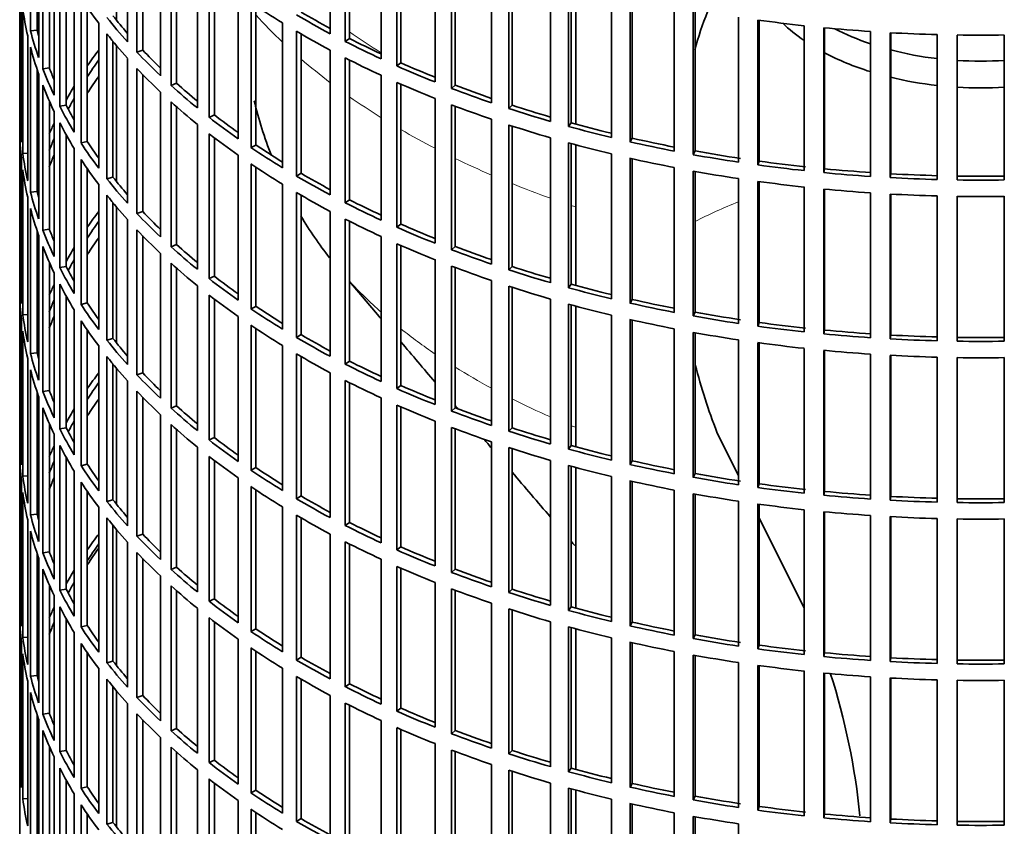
# Model space of a CAD drawing. Header units: millimetres. Extents: x 415 to 1307, y -1661 to 1549.
# Tile 3 of 19: x 1014 to 1161, y -1505 to -1384. Entities that reach past the tile are written whole.
import ezdxf

# ---------------------------------------------------------------- set-up
doc = ezdxf.new("R2010")
doc.units = ezdxf.units.MM
for name, color, linetype in [('VSI184-254_GIUNT', 7, 'Continuous'), ('VSI344-454_FILTR', 7, 'Continuous'), ('VSI344-454_SUPPO', 7, 'Continuous')]:
    doc.layers.add(name, color=color, linetype=linetype)

# ---------------------------------------------------------------- blocks, each defined once
blk = doc.blocks.new('SE4')
at = {"layer": 'VSI184-254_GIUNT', "color": 7, "linetype": 'Continuous', "lineweight": 35}
for centre, major_axis, start_param, end_param in [((1157.48, -1374.47), (34.5, 0), 3.683371, 3.841652), ((1157.48, -1371.64), (-32.5, 0), 0.835386, 1.038932), ((1157.48, -1374.47), (34.5, 0), 3.970564, 4.214307), ((1157.48, -1371.64), (-32.5, 0), 1.14425, 1.369498), ((1157.48, -1371.64), (-32.5, 0), 1.462353, 1.67924), ((1157.48, -1374.47), (34.5, 0), 4.312034, 4.522906), ((1157.48, -1374.47), (34.5, 0), 4.610255, 4.814523)]:
    blk.add_ellipse(centre, major_axis=major_axis, ratio=0.57735, start_param=start_param, end_param=end_param, dxfattribs=at)
at = {"layer": 'VSI344-454_FILTR', "color": 7, "linetype": 'Continuous', "lineweight": 35}
for p, q in [((1013.98, -1266.72), (1013.98, -1506.77)), ((1015.59, -1385.86), (1015.59, -1364.23)), ((1060.36, -1386.3), (1060.36, -1364.66)), ((1030.09, -1387.53), (1030.09, -1365.89)), ((1062.58, -1387.45), (1062.58, -1365.81)), ((1063.22, -1387.01), (1063.22, -1366.14)), ((1016.58, -1385.76), (1016.58, -1367.53)), ((1016.82, -1389.86), (1016.82, -1368.23)), ((1031.49, -1389.05), (1031.49, -1367.41)), ((1032.35, -1388.76), (1032.35, -1368.31)), ((1067.96, -1390.06), (1067.96, -1368.42)), ((1017.44, -1391.55), (1017.44, -1369.91)), ((1070.31, -1391.12), (1070.31, -1369.48)), ((1070.9, -1390.65), (1070.9, -1369.74)), ((1035, -1392.57), (1035, -1370.93)), ((1018.41, -1391.41), (1018.41, -1372.26)), ((1036.58, -1394.03), (1036.58, -1372.39)), ((1037.41, -1393.7), (1037.41, -1373.13)), ((1076.01, -1393.51), (1076.01, -1371.87)), ((1078.48, -1394.47), (1078.48, -1372.83)), ((1079.01, -1393.98), (1079.01, -1373.03)), ((1019.14, -1395.49), (1019.14, -1373.85)), ((1019.96, -1397.14), (1019.96, -1375.51)), ((1040.52, -1397.39), (1040.52, -1375.76)), ((1084.44, -1396.62), (1084.44, -1374.99)), ((1087.03, -1397.48), (1087.03, -1375.85)), ((1087.5, -1396.97), (1087.5, -1376)), ((1013.99, -1398.43), (1013.99, -1376.79)), ((1020.91, -1396.97), (1020.91, -1377.28)), ((1042.27, -1398.79), (1042.27, -1377.15)), ((1043.06, -1398.43), (1043.06, -1377.76)), ((1093.24, -1399.39), (1093.24, -1377.75)), ((1095.92, -1400.15), (1095.92, -1378.51)), ((1096.33, -1399.62), (1096.33, -1378.62)), ((1022.13, -1401.01), (1022.13, -1379.37)), ((1046.6, -1401.99), (1046.6, -1380.35)), ((1102.35, -1401.8), (1102.35, -1380.16)), ((1014.24, -1402.49), (1014.24, -1380.85)), ((1023.15, -1402.62), (1023.15, -1380.99)), ((1048.52, -1403.31), (1048.52, -1381.67)), ((1105.11, -1402.44), (1105.11, -1380.81)), ((1105.45, -1401.9), (1105.45, -1380.88)), ((1014.44, -1404.21), (1014.44, -1382.57)), ((1024.08, -1402.41), (1024.08, -1382.37)), ((1049.26, -1402.92), (1049.26, -1382.17)), ((1111.72, -1403.83), (1111.72, -1382.19)), ((1114.56, -1404.36), (1114.56, -1382.73)), ((1114.83, -1403.81), (1114.83, -1382.78)), ((1025.79, -1406.39), (1025.79, -1384.75)), ((1053.23, -1406.32), (1053.23, -1384.69)), ((1121.32, -1405.48), (1121.32, -1383.85)), ((1124.21, -1405.9), (1124.21, -1384.26)), ((1124.42, -1405.34), (1124.42, -1384.29)), ((1016.58, -1385.76), (1015.59, -1385.86)), ((1027, -1407.96), (1027, -1386.33)), ((1055.3, -1407.56), (1055.3, -1385.93)), ((1055.99, -1407.15), (1055.99, -1386.33)), ((1131.1, -1406.74), (1131.1, -1385.11)), ((1134.03, -1407.04), (1134.03, -1385.41)), ((1134.17, -1406.47), (1134.17, -1385.42)), ((1141, -1407.61), (1141, -1385.97)), ((1143.97, -1407.79), (1143.97, -1386.15)), ((1144.04, -1407.21), (1144.04, -1386.16)), ((1015.18, -1408.24), (1015.18, -1386.61)), ((1027.9, -1407.71), (1027.9, -1387.44)), ((1063.22, -1387.01), (1062.58, -1387.45)), ((1150.98, -1408.07), (1150.98, -1386.44)), ((1153.96, -1408.13), (1153.96, -1386.5)), ((1161, -1408.13), (1161, -1386.5)), ((1015.59, -1409.95), (1015.59, -1388.31)), ((1032.35, -1388.76), (1031.49, -1389.05)), ((1060.36, -1410.38), (1060.36, -1388.75)), ((1030.09, -1411.61), (1030.09, -1389.98)), ((1062.58, -1411.54), (1062.58, -1389.9)), ((1063.22, -1411.09), (1063.22, -1390.22)), ((1070.9, -1390.65), (1070.31, -1391.12)), ((1016.58, -1409.85), (1016.58, -1391.62)), ((1018.41, -1391.41), (1017.44, -1391.55)), ((1031.49, -1413.13), (1031.49, -1391.5)), ((1016.82, -1413.95), (1016.82, -1392.31)), ((1032.35, -1412.85), (1032.35, -1392.4)), ((1037.41, -1393.7), (1036.58, -1394.03)), ((1067.96, -1414.15), (1067.96, -1392.51)), ((1070.31, -1415.21), (1070.31, -1393.57)), ((1017.44, -1415.63), (1017.44, -1394)), ((1035, -1416.65), (1035, -1395.01)), ((1070.9, -1414.74), (1070.9, -1393.83)), ((1079.01, -1393.98), (1078.48, -1394.47)), ((1018.41, -1415.49), (1018.41, -1396.34)), ((1036.58, -1418.11), (1036.58, -1396.48)), ((1076.01, -1417.59), (1076.01, -1395.96)), ((1019.14, -1419.58), (1019.14, -1397.94)), ((1020.91, -1396.97), (1019.96, -1397.14)), ((1037.41, -1417.79), (1037.41, -1397.22)), ((1078.48, -1418.56), (1078.48, -1396.92)), ((1079.01, -1418.07), (1079.01, -1397.12)), ((1087.5, -1396.97), (1087.03, -1397.48)), ((1014.24, -1398.42), (1013.99, -1398.43)), ((1019.96, -1421.23), (1019.96, -1399.59)), ((1043.06, -1398.43), (1042.27, -1398.79)), ((1084.44, -1420.71), (1084.44, -1399.07)), ((1013.99, -1422.52), (1013.99, -1400.88)), ((1040.52, -1421.48), (1040.52, -1399.84)), ((1087.03, -1421.57), (1087.03, -1399.93)), ((1087.5, -1421.06), (1087.5, -1400.09)), ((1096.33, -1399.62), (1095.92, -1400.15)), ((1020.91, -1421.05), (1020.91, -1401.36)), ((1024.08, -1402.41), (1023.15, -1402.62)), ((1042.27, -1422.87), (1042.27, -1401.24)), ((1043.06, -1422.52), (1043.06, -1401.84)), ((1093.24, -1423.48), (1093.24, -1401.84)), ((1105.45, -1401.9), (1105.11, -1402.44)), ((1022.13, -1425.09), (1022.13, -1403.46)), ((1049.26, -1402.92), (1048.52, -1403.31)), ((1095.92, -1424.23), (1095.92, -1402.6)), ((1096.33, -1423.7), (1096.33, -1402.71)), ((1114.83, -1403.81), (1114.56, -1404.36)), ((1014.24, -1426.57), (1014.24, -1404.94)), ((1015.18, -1404.16), (1014.44, -1404.21)), ((1023.15, -1426.71), (1023.15, -1405.07)), ((1046.6, -1426.07), (1046.6, -1404.44)), ((1102.35, -1425.88), (1102.35, -1404.25)), ((1105.11, -1426.53), (1105.11, -1404.89)), ((1105.45, -1425.99), (1105.45, -1404.97)), ((1124.42, -1405.34), (1124.21, -1405.9)), ((1014.44, -1428.29), (1014.44, -1406.65)), ((1024.08, -1426.49), (1024.08, -1406.46)), ((1048.52, -1427.39), (1048.52, -1405.76)), ((1049.26, -1427.01), (1049.26, -1406.25)), ((1111.72, -1427.92), (1111.72, -1406.28)), ((1114.56, -1428.45), (1114.56, -1406.81)), ((1114.83, -1427.9), (1114.83, -1406.86)), ((1134.17, -1406.47), (1134.03, -1407.04)), ((1027.9, -1407.71), (1027, -1407.96)), ((1055.99, -1407.15), (1055.3, -1407.56)), ((1121.32, -1429.57), (1121.32, -1407.93)), ((1124.21, -1429.99), (1124.21, -1408.35)), ((1124.42, -1429.42), (1124.42, -1408.38)), ((1144.04, -1407.21), (1143.97, -1407.79)), ((1016.58, -1409.85), (1015.59, -1409.95)), ((1025.79, -1430.48), (1025.79, -1408.84)), ((1053.23, -1430.41), (1053.23, -1408.77)), ((1131.1, -1430.83), (1131.1, -1409.19)), ((1134.03, -1431.13), (1134.03, -1409.49)), ((1134.17, -1430.56), (1134.17, -1409.51)), ((1015.18, -1432.33), (1015.18, -1410.69)), ((1027, -1432.05), (1027, -1410.41)), ((1055.3, -1431.65), (1055.3, -1410.01)), ((1055.99, -1431.23), (1055.99, -1410.42)), ((1063.22, -1411.09), (1062.58, -1411.54)), ((1141, -1431.7), (1141, -1410.06)), ((1143.97, -1431.88), (1143.97, -1410.24)), ((1144.04, -1431.3), (1144.04, -1410.24)), ((1150.98, -1432.16), (1150.98, -1410.52)), ((1153.96, -1432.22), (1153.96, -1410.58)), ((1161, -1432.22), (1161, -1410.58)), ((1015.59, -1434.04), (1015.59, -1412.4)), ((1027.9, -1431.8), (1027.9, -1411.53)), ((1060.36, -1434.47), (1060.36, -1412.83)), ((1030.09, -1435.7), (1030.09, -1414.06)), ((1032.35, -1412.85), (1031.49, -1413.13)), ((1062.58, -1435.62), (1062.58, -1413.99)), ((1016.58, -1433.94), (1016.58, -1415.71)), ((1018.41, -1415.49), (1017.44, -1415.63)), ((1031.49, -1437.22), (1031.49, -1415.58)), ((1063.22, -1435.18), (1063.22, -1414.31)), ((1070.9, -1414.74), (1070.31, -1415.21)), ((1016.82, -1438.04), (1016.82, -1416.4)), ((1032.35, -1436.93), (1032.35, -1416.49)), ((1067.96, -1438.23), (1067.96, -1416.6)), ((1017.44, -1439.72), (1017.44, -1418.08)), ((1037.41, -1417.79), (1036.58, -1418.11)), ((1070.31, -1439.29), (1070.31, -1417.66)), ((1070.9, -1438.83), (1070.9, -1417.91)), ((1079.01, -1418.07), (1078.48, -1418.56)), ((1035, -1440.74), (1035, -1419.1)), ((1076.01, -1441.68), (1076.01, -1420.04)), ((1018.41, -1439.58), (1018.41, -1420.43)), ((1020.91, -1421.05), (1019.96, -1421.23)), ((1036.58, -1442.2), (1036.58, -1420.56)), ((1037.41, -1441.88), (1037.41, -1421.3)), ((1078.48, -1442.64), (1078.48, -1421.01)), ((1079.01, -1442.15), (1079.01, -1421.21)), ((1087.5, -1421.06), (1087.03, -1421.57)), ((1014.24, -1422.51), (1013.99, -1422.52)), ((1019.14, -1443.66), (1019.14, -1422.02)), ((1043.06, -1422.52), (1042.27, -1422.87)), ((1019.96, -1445.32), (1019.96, -1423.68)), ((1040.52, -1445.57), (1040.52, -1423.93)), ((1084.44, -1444.8), (1084.44, -1423.16)), ((1087.03, -1445.66), (1087.03, -1424.02)), ((1087.5, -1445.15), (1087.5, -1424.17)), ((1096.33, -1423.7), (1095.92, -1424.23)), ((1013.99, -1446.6), (1013.99, -1424.96)), ((1020.91, -1445.14), (1020.91, -1425.45)), ((1042.27, -1446.96), (1042.27, -1425.32)), ((1043.06, -1446.6), (1043.06, -1425.93)), ((1093.24, -1447.56), (1093.24, -1425.93)), ((1105.45, -1425.99), (1105.11, -1426.53)), ((1024.08, -1426.49), (1023.15, -1426.71)), ((1049.26, -1427.01), (1048.52, -1427.39)), ((1095.92, -1448.32), (1095.92, -1426.68)), ((1096.33, -1447.79), (1096.33, -1426.79)), ((1015.18, -1428.25), (1014.44, -1428.29)), ((1022.13, -1449.18), (1022.13, -1427.54)), ((1046.6, -1450.16), (1046.6, -1428.52)), ((1102.35, -1449.97), (1102.35, -1428.33)), ((1105.11, -1450.62), (1105.11, -1428.98)), ((1114.83, -1427.9), (1114.56, -1428.45)), ((1014.24, -1450.66), (1014.24, -1429.02)), ((1023.15, -1450.8), (1023.15, -1429.16)), ((1048.52, -1451.48), (1048.52, -1429.84)), ((1049.26, -1451.09), (1049.26, -1430.34)), ((1105.45, -1450.07), (1105.45, -1429.06)), ((1111.72, -1452.01), (1111.72, -1430.37)), ((1124.42, -1429.42), (1124.21, -1429.99)), ((1014.44, -1452.38), (1014.44, -1430.74)), ((1024.08, -1450.58), (1024.08, -1430.55)), ((1027.9, -1431.8), (1027, -1432.05)), ((1055.99, -1431.23), (1055.3, -1431.65)), ((1114.56, -1452.54), (1114.56, -1430.9)), ((1114.83, -1451.98), (1114.83, -1430.95)), ((1134.17, -1430.56), (1134.03, -1431.13)), ((1144.04, -1431.3), (1143.97, -1431.88)), ((1025.79, -1454.56), (1025.79, -1432.93)), ((1053.23, -1454.5), (1053.23, -1432.86)), ((1121.32, -1453.66), (1121.32, -1432.02)), ((1124.21, -1454.07), (1124.21, -1432.44)), ((1124.42, -1453.51), (1124.42, -1432.46)), ((1131.1, -1454.92), (1131.1, -1433.28)), ((1015.18, -1456.42), (1015.18, -1434.78)), ((1016.58, -1433.94), (1015.59, -1434.04)), ((1027, -1456.14), (1027, -1434.5)), ((1055.3, -1455.74), (1055.3, -1434.1)), ((1055.99, -1455.32), (1055.99, -1434.5)), ((1134.03, -1455.22), (1134.03, -1433.58)), ((1134.17, -1454.65), (1134.17, -1433.59)), ((1141, -1455.78), (1141, -1434.15)), ((1143.97, -1455.96), (1143.97, -1434.33)), ((1144.04, -1455.39), (1144.04, -1434.33)), ((1150.98, -1456.25), (1150.98, -1434.61)), ((1153.96, -1456.31), (1153.96, -1434.67)), ((1161, -1456.31), (1161, -1434.67)), ((1027.9, -1455.88), (1027.9, -1435.61)), ((1063.22, -1435.18), (1062.58, -1435.62)), ((1015.59, -1458.12), (1015.59, -1436.49)), ((1032.35, -1436.93), (1031.49, -1437.22)), ((1060.36, -1458.56), (1060.36, -1436.92)), ((1030.09, -1459.79), (1030.09, -1438.15)), ((1062.58, -1459.71), (1062.58, -1438.07)), ((1063.22, -1459.27), (1063.22, -1438.4)), ((1070.9, -1438.83), (1070.31, -1439.29)), ((1016.58, -1458.02), (1016.58, -1439.79)), ((1016.82, -1462.12), (1016.82, -1440.49)), ((1018.41, -1439.58), (1017.44, -1439.72)), ((1031.49, -1461.31), (1031.49, -1439.67)), ((1032.35, -1461.02), (1032.35, -1440.57)), ((1067.96, -1462.32), (1067.96, -1440.68)), ((1017.44, -1463.81), (1017.44, -1442.17)), ((1037.41, -1441.88), (1036.58, -1442.2)), ((1070.31, -1463.38), (1070.31, -1441.74)), ((1070.9, -1462.91), (1070.9, -1442)), ((1079.01, -1442.15), (1078.48, -1442.64)), ((1035, -1464.83), (1035, -1443.19)), ((1018.41, -1463.67), (1018.41, -1444.52)), ((1020.91, -1445.14), (1019.96, -1445.32)), ((1036.58, -1466.29), (1036.58, -1444.65)), ((1076.01, -1465.77), (1076.01, -1444.13)), ((1078.48, -1466.73), (1078.48, -1445.09)), ((1087.5, -1445.15), (1087.03, -1445.66)), ((1014.24, -1446.6), (1013.99, -1446.6)), ((1019.14, -1467.75), (1019.14, -1446.11)), ((1037.41, -1465.96), (1037.41, -1445.39)), ((1043.06, -1446.6), (1042.27, -1446.96)), ((1079.01, -1466.24), (1079.01, -1445.29)), ((1019.96, -1469.4), (1019.96, -1447.77)), ((1040.52, -1469.65), (1040.52, -1448.02)), ((1084.44, -1468.88), (1084.44, -1447.25)), ((1087.03, -1469.74), (1087.03, -1448.11)), ((1096.33, -1447.79), (1095.92, -1448.32)), ((1013.99, -1470.69), (1013.99, -1449.05)), ((1020.91, -1469.23), (1020.91, -1449.54)), ((1042.27, -1471.05), (1042.27, -1449.41)), ((1087.5, -1469.23), (1087.5, -1448.26)), ((1024.08, -1450.58), (1023.15, -1450.8)), ((1043.06, -1470.69), (1043.06, -1450.02)), ((1093.24, -1471.65), (1093.24, -1450.01)), ((1095.92, -1472.41), (1095.92, -1450.77)), ((1096.33, -1471.88), (1096.33, -1450.88)), ((1105.45, -1450.07), (1105.11, -1450.62)), ((1015.18, -1452.33), (1014.44, -1452.38)), ((1022.13, -1473.27), (1022.13, -1451.63)), ((1049.26, -1451.09), (1048.52, -1451.48)), ((1102.35, -1474.06), (1102.35, -1452.42)), ((1114.83, -1451.98), (1114.56, -1452.54)), ((1014.24, -1474.75), (1014.24, -1453.11)), ((1023.15, -1474.88), (1023.15, -1453.25)), ((1046.6, -1474.25), (1046.6, -1452.61)), ((1048.52, -1475.57), (1048.52, -1453.93)), ((1105.11, -1474.7), (1105.11, -1453.07)), ((1105.45, -1474.16), (1105.45, -1453.14)), ((1124.42, -1453.51), (1124.21, -1454.07)), ((1014.44, -1476.47), (1014.44, -1454.83)), ((1024.08, -1474.67), (1024.08, -1454.63)), ((1049.26, -1475.18), (1049.26, -1454.43)), ((1055.99, -1455.32), (1055.3, -1455.74)), ((1111.72, -1476.09), (1111.72, -1454.45)), ((1114.56, -1476.62), (1114.56, -1454.99)), ((1114.83, -1476.07), (1114.83, -1455.04)), ((1134.17, -1454.65), (1134.03, -1455.22)), ((1144.04, -1455.39), (1143.97, -1455.96)), ((1027.9, -1455.88), (1027, -1456.14)), ((1121.32, -1477.74), (1121.32, -1456.11)), ((1124.21, -1478.16), (1124.21, -1456.52)), ((1124.42, -1477.6), (1124.42, -1456.55)), ((1016.58, -1458.02), (1015.59, -1458.12)), ((1025.79, -1478.65), (1025.79, -1457.01)), ((1053.23, -1478.58), (1053.23, -1456.95)), ((1055.3, -1479.82), (1055.3, -1458.19)), ((1131.1, -1479), (1131.1, -1457.37)), ((1134.03, -1479.3), (1134.03, -1457.67)), ((1134.17, -1478.73), (1134.17, -1457.68)), ((1141, -1479.87), (1141, -1458.23)), ((1143.97, -1480.05), (1143.97, -1458.41)), ((1015.18, -1480.5), (1015.18, -1458.87)), ((1027, -1480.22), (1027, -1458.59)), ((1027.9, -1479.97), (1027.9, -1459.7)), ((1055.99, -1479.41), (1055.99, -1458.59)), ((1063.22, -1459.27), (1062.58, -1459.71)), ((1144.04, -1479.47), (1144.04, -1458.42)), ((1150.98, -1480.33), (1150.98, -1458.7)), ((1153.96, -1480.39), (1153.96, -1458.76)), ((1161, -1480.39), (1161, -1458.76)), ((1015.59, -1482.21), (1015.59, -1460.57)), ((1032.35, -1461.02), (1031.49, -1461.31)), ((1060.36, -1482.64), (1060.36, -1461.01)), ((1030.09, -1483.87), (1030.09, -1462.24)), ((1062.58, -1483.8), (1062.58, -1462.16)), ((1063.22, -1483.35), (1063.22, -1462.48)), ((1016.58, -1482.11), (1016.58, -1463.88)), ((1018.41, -1463.67), (1017.44, -1463.81)), ((1031.49, -1485.39), (1031.49, -1463.76)), ((1070.9, -1462.91), (1070.31, -1463.38)), ((1016.82, -1486.21), (1016.82, -1464.57)), ((1032.35, -1485.11), (1032.35, -1464.66)), ((1067.96, -1486.41), (1067.96, -1464.77)), ((1017.44, -1487.89), (1017.44, -1466.26)), ((1037.41, -1465.96), (1036.58, -1466.29)), ((1070.31, -1487.47), (1070.31, -1465.83)), ((1070.9, -1487), (1070.9, -1466.09)), ((1079.01, -1466.24), (1078.48, -1466.73)), ((1018.41, -1487.75), (1018.41, -1468.6)), ((1035, -1488.91), (1035, -1467.27)), ((1076.01, -1489.85), (1076.01, -1468.22)), ((1020.91, -1469.23), (1019.96, -1469.4)), ((1036.58, -1490.37), (1036.58, -1468.73)), ((1037.41, -1490.05), (1037.41, -1469.48)), ((1078.48, -1490.82), (1078.48, -1469.18)), ((1079.01, -1490.33), (1079.01, -1469.38)), ((1087.5, -1469.23), (1087.03, -1469.74)), ((1014.24, -1470.68), (1013.99, -1470.69)), ((1019.14, -1491.84), (1019.14, -1470.2)), ((1043.06, -1470.69), (1042.27, -1471.05)), ((1084.44, -1492.97), (1084.44, -1471.33)), ((1019.96, -1493.49), (1019.96, -1471.85)), ((1040.52, -1493.74), (1040.52, -1472.1)), ((1087.03, -1493.83), (1087.03, -1472.19)), ((1087.5, -1493.32), (1087.5, -1472.35)), ((1096.33, -1471.88), (1095.92, -1472.41)), ((1013.99, -1494.77), (1013.99, -1473.14)), ((1020.91, -1493.31), (1020.91, -1473.62)), ((1042.27, -1495.13), (1042.27, -1473.5)), ((1043.06, -1494.78), (1043.06, -1474.1)), ((1093.24, -1495.74), (1093.24, -1474.1)), ((1105.45, -1474.16), (1105.11, -1474.7)), ((1022.13, -1497.35), (1022.13, -1475.72)), ((1024.08, -1474.67), (1023.15, -1474.88)), ((1049.26, -1475.18), (1048.52, -1475.57)), ((1095.92, -1496.49), (1095.92, -1474.86)), ((1096.33, -1495.96), (1096.33, -1474.97)), ((1014.24, -1498.83), (1014.24, -1477.2)), ((1015.18, -1476.42), (1014.44, -1476.47)), ((1023.15, -1498.97), (1023.15, -1477.33)), ((1046.6, -1498.33), (1046.6, -1476.7)), ((1102.35, -1498.14), (1102.35, -1476.51)), ((1105.11, -1498.79), (1105.11, -1477.15)), ((1105.45, -1498.25), (1105.45, -1477.23)), ((1114.83, -1476.07), (1114.56, -1476.62)), ((1014.44, -1500.55), (1014.44, -1478.91)), ((1024.08, -1498.75), (1024.08, -1478.72)), ((1048.52, -1499.65), (1048.52, -1478.02)), ((1049.26, -1499.27), (1049.26, -1478.51)), ((1111.72, -1500.18), (1111.72, -1478.54)), ((1124.42, -1477.6), (1124.21, -1478.16)), ((1134.17, -1478.73), (1134.03, -1479.3)), ((1027.9, -1479.97), (1027, -1480.22)), ((1055.99, -1479.41), (1055.3, -1479.82)), ((1114.56, -1500.71), (1114.56, -1479.07)), ((1114.83, -1500.16), (1114.83, -1479.12)), ((1121.32, -1501.83), (1121.32, -1480.19)), ((1144.04, -1479.47), (1143.97, -1480.05)), ((1025.79, -1502.74), (1025.79, -1481.1)), ((1053.23, -1502.67), (1053.23, -1481.03)), ((1124.21, -1502.25), (1124.21, -1480.61)), ((1124.42, -1501.68), (1124.42, -1480.64)), ((1131.1, -1503.09), (1131.1, -1481.45)), ((1134.03, -1503.39), (1134.03, -1481.75)), ((1134.17, -1502.82), (1134.17, -1481.77)), ((1015.18, -1504.59), (1015.18, -1482.95)), ((1016.58, -1482.11), (1015.59, -1482.21)), ((1027, -1504.31), (1027, -1482.67)), ((1055.3, -1503.91), (1055.3, -1482.27)), ((1055.99, -1503.49), (1055.99, -1482.68)), ((1063.22, -1483.35), (1062.58, -1483.8)), ((1141, -1503.96), (1141, -1482.32)), ((1143.97, -1504.14), (1143.97, -1482.5)), ((1144.04, -1503.56), (1144.04, -1482.5)), ((1150.98, -1504.42), (1150.98, -1482.78)), ((1153.96, -1504.48), (1153.96, -1482.84)), ((1161, -1504.48), (1161, -1482.84)), ((1015.59, -1506.3), (1015.59, -1484.66)), ((1027.9, -1504.06), (1027.9, -1483.79)), ((1030.09, -1507.96), (1030.09, -1486.32)), ((1032.35, -1485.11), (1031.49, -1485.39)), ((1060.36, -1506.73), (1060.36, -1485.09)), ((1062.58, -1507.88), (1062.58, -1486.25)), ((1018.41, -1487.75), (1017.44, -1487.89)), ((1063.22, -1507.44), (1063.22, -1486.57)), ((1070.9, -1487), (1070.31, -1487.47)), ((1016.58, -1506.2), (1016.58, -1487.97)), ((1016.82, -1510.3), (1016.82, -1488.66)), ((1031.49, -1509.48), (1031.49, -1487.84)), ((1032.35, -1509.19), (1032.35, -1488.75)), ((1067.96, -1510.49), (1067.96, -1488.86)), ((1017.44, -1511.98), (1017.44, -1490.34)), ((1037.41, -1490.05), (1036.58, -1490.37)), ((1070.31, -1511.55), (1070.31, -1489.92)), ((1070.9, -1511.09), (1070.9, -1490.17)), ((1079.01, -1490.33), (1078.48, -1490.82)), ((1035, -1513), (1035, -1491.36)), ((1018.41, -1511.84), (1018.41, -1492.69)), ((1020.91, -1493.31), (1019.96, -1493.49)), ((1036.58, -1514.46), (1036.58, -1492.82)), ((1037.41, -1514.14), (1037.41, -1493.56)), ((1076.01, -1513.94), (1076.01, -1492.3)), ((1078.48, -1514.9), (1078.48, -1493.27)), ((1079.01, -1514.41), (1079.01, -1493.47)), ((1087.5, -1493.32), (1087.03, -1493.83)), ((1014.24, -1494.77), (1013.99, -1494.77)), ((1019.14, -1515.92), (1019.14, -1494.28)), ((1043.06, -1494.78), (1042.27, -1495.13)), ((1019.96, -1517.58), (1019.96, -1495.94)), ((1040.52, -1517.83), (1040.52, -1496.19)), ((1084.44, -1517.06), (1084.44, -1495.42)), ((1087.03, -1517.92), (1087.03, -1496.28)), ((1087.5, -1517.41), (1087.5, -1496.43)), ((1096.33, -1495.96), (1095.92, -1496.49)), ((1020.91, -1517.4), (1020.91, -1497.71)), ((1042.27, -1519.22), (1042.27, -1497.58)), ((1024.08, -1498.75), (1023.15, -1498.97)), ((1043.06, -1518.86), (1043.06, -1498.19)), ((1049.26, -1499.27), (1048.52, -1499.65)), ((1093.24, -1519.82), (1093.24, -1498.19)), ((1095.92, -1520.58), (1095.92, -1498.94)), ((1096.33, -1520.05), (1096.33, -1499.05)), ((1105.45, -1498.25), (1105.11, -1498.79)), ((1015.18, -1500.51), (1014.44, -1500.55)), ((1022.13, -1521.44), (1022.13, -1499.8)), ((1046.6, -1522.42), (1046.6, -1500.78)), ((1102.35, -1522.23), (1102.35, -1500.59)), ((1114.83, -1500.16), (1114.56, -1500.71)), ((1023.15, -1523.06), (1023.15, -1501.42)), ((1048.52, -1523.74), (1048.52, -1502.1)), ((1105.11, -1522.88), (1105.11, -1501.24)), ((1105.45, -1522.33), (1105.45, -1501.32)), ((1124.42, -1501.68), (1124.21, -1502.25)), ((1024.08, -1522.84), (1024.08, -1502.81)), ((1049.26, -1523.35), (1049.26, -1502.6)), ((1055.99, -1503.49), (1055.3, -1503.91)), ((1111.72, -1524.27), (1111.72, -1502.63)), ((1114.56, -1524.8), (1114.56, -1503.16)), ((1114.83, -1524.24), (1114.83, -1503.21)), ((1134.17, -1502.82), (1134.03, -1503.39)), ((1144.04, -1503.56), (1143.97, -1504.14)), ((1027.9, -1504.06), (1027, -1504.31)), ((1121.32, -1525.92), (1121.32, -1504.28))]:
    blk.add_line(p, q, dxfattribs=at)
for centre, radius, start, end in [((1157.48, -1138.02), 248.5, 269.189, 270.811), ((1157.48, -1160.81), 246.77, 269.1833, 270.8167), ((1157.48, -1159.66), 248.5, 269.189, 270.811), ((1157.48, -1162.11), 248.5, 269.189, 270.811), ((1157.48, -1184.9), 246.77, 269.1833, 270.8167), ((1157.48, -1183.74), 248.5, 269.189, 270.811), ((1157.48, -1186.19), 248.5, 269.189, 270.811), ((1157.48, -1208.99), 246.77, 269.1833, 270.8167), ((1157.48, -1207.83), 248.5, 269.189, 270.811), ((1157.48, -1210.28), 248.5, 269.189, 270.811), ((1157.48, -1233.07), 246.77, 269.1833, 270.8167), ((1157.48, -1231.92), 248.5, 269.189, 270.811), ((1157.48, -1234.37), 248.5, 269.189, 270.811), ((1157.48, -1257.16), 246.77, 269.1833, 270.8167), ((1157.48, -1256), 248.5, 269.189, 270.811)]:
    blk.add_arc(centre, radius, start, end, dxfattribs=at)
for centre, major_axis, start_param, end_param in [((1157.48, -1351.84), (-143.5, 0), 0.359458, 0.408487), ((1157.48, -1327.76), (-143.5, 0), 0.708524, 0.757553), ((1157.48, -1375.93), (-143.5, 0), 0.080205, 0.129234), ((1157.48, -1325.31), (-142.5, 0), 0.778165, 0.820895), ((1157.48, -1397.57), (-142.5, 0), -0.160582, -0.149846), ((1157.48, -1349.39), (-143.5, 0), 0.429271, 0.4783), ((1157.48, -1349.39), (-142.5, 0), 0.429099, 0.464583), ((1157.48, -1325.31), (-143.5, 0), 0.778337, 0.827366), ((1157.48, -1303.67), (-143.5, 0), 1.336842, 1.385871), ((1157.48, -1373.48), (-143.5, 0), 0.150018, 0.199048), ((1157.48, -1373.48), (-142.5, 0), 0.149846, 0.160582), ((1157.48, -1351.84), (-143.5, 0), 0.429271, 0.4783), ((1157.48, -1327.76), (-143.5, 0), 0.778337, 0.827366), ((1157.48, -1303.67), (-143.5, 0), 1.406655, 1.455685), ((1157.48, -1303.67), (-143.5, 0), 1.476469, 1.525498), ((1157.48, -1325.31), (-143.5, 0), 0.84815, 0.897179), ((1157.48, -1325.31), (-142.5, 0), 0.847978, 0.891566), ((1157.48, -1375.93), (-143.5, 0), 0.150018, 0.199048), ((1157.48, -1421.65), (-143.5, 0), -0.408487, -0.377404), ((1157.48, -1349.39), (-143.5, 0), 0.499084, 0.548113), ((1157.48, -1349.39), (-142.5, 0), 0.498912, 0.536508), ((1157.48, -1421.65), (-142.5, 0), -0.391958, -0.359286), ((1157.48, -1327.76), (-143.5, 0), 0.84815, 0.897179), ((1157.48, -1325.31), (-142.5, 0), 0.917791, 0.962144), ((1157.48, -1373.48), (-143.5, 0), 0.219831, 0.268861), ((1157.48, -1373.48), (-142.5, 0), 0.219659, 0.242088), ((1157.48, -1351.84), (-143.5, 0), 0.499084, 0.548113), ((1157.48, -1325.31), (-143.5, 0), 0.917963, 0.966992), ((1157.48, -1424.1), (-142.5, 0), -0.391958, -0.359286), ((1157.48, -1349.39), (-142.5, 0), 0.568725, 0.607984), ((1157.48, -1327.76), (-143.5, 0), 0.917963, 0.966992), ((1157.48, -1375.93), (-143.5, 0), 0.219831, 0.268861), ((1157.48, -1421.65), (-143.5, 0), -0.338674, -0.312019), ((1157.48, -1349.39), (-143.5, 0), 0.568897, 0.617927), ((1157.48, -1325.31), (-143.5, 0), 0.987776, 1.036806), ((1157.48, -1325.31), (-142.5, 0), 0.987604, 1.032651), ((1157.48, -1421.65), (-142.5, 0), -0.318152, -0.297119), ((1157.48, -1351.84), (-143.5, 0), 0.568897, 0.617927), ((1157.48, -1373.48), (-143.5, 0), 0.289645, 0.338674), ((1157.48, -1373.48), (-142.5, 0), 0.289473, 0.318152), ((1157.48, -1327.76), (-143.5, 0), 0.987776, 1.036806), ((1157.48, -1325.31), (-143.5, 0), 1.057589, 1.106619), ((1157.48, -1325.31), (-142.5, 0), 1.057417, 1.103102), ((1157.48, -1397.57), (-143.5, 0), 0.010392, 0.059421), ((1157.48, -1375.93), (-143.5, 0), 0.289645, 0.338674), ((1157.48, -1349.39), (-143.5, 0), 0.63871, 0.68774), ((1157.48, -1349.39), (-142.5, 0), 0.638538, 0.679153), ((1157.48, -1400.02), (-143.5, 0), 0.010392, 0.059421), ((1157.48, -1421.65), (-143.5, 0), -0.268861, -0.248955), ((1157.48, -1327.76), (-143.5, 0), 1.057589, 1.106619), ((1157.48, -1325.31), (-143.5, 0), 1.127403, 1.176432), ((1157.48, -1325.31), (-142.5, 0), 1.127231, 1.17351), ((1157.48, -1421.65), (-142.5, 0), -0.242088, -0.219659), ((1157.48, -1373.48), (-142.5, 0), 0.359286, 0.391958), ((1157.48, -1351.84), (-143.5, 0), 0.63871, 0.68774), ((1157.48, -1325.31), (-143.5, 0), 1.197216, 1.246245), ((1157.48, -1325.31), (-142.5, 0), 1.197044, 1.243883), ((1157.48, -1373.48), (-143.5, 0), 0.359458, 0.408487), ((1157.48, -1349.39), (-143.5, 0), 0.708524, 0.757553), ((1157.48, -1349.39), (-142.5, 0), 0.708352, 0.750104), ((1157.48, -1327.76), (-143.5, 0), 1.127403, 1.176432), ((1157.48, -1325.31), (-142.5, 0), 1.266857, 1.31623), ((1157.48, -1397.57), (-143.5, 0), 0.080205, 0.129234), ((1157.48, -1421.65), (-143.5, 0), -0.199048, -0.190533), ((1157.48, -1424.1), (-142.5, 0), -0.242088, -0.219659), ((1157.48, -1375.93), (-143.5, 0), 0.359458, 0.408487), ((1157.48, -1327.76), (-143.5, 0), 1.197216, 1.246245), ((1157.48, -1325.31), (-143.5, 0), 1.267029, 1.316058), ((1157.48, -1325.31), (-142.5, 0), 1.33667, 1.386044), ((1157.48, -1400.02), (-143.5, 0), 0.080205, 0.129234), ((1157.48, -1351.84), (-143.5, 0), 0.708524, 0.757553), ((1157.48, -1327.76), (-143.5, 0), 1.267029, 1.316058), ((1157.48, -1325.31), (-143.5, 0), 1.336842, 1.385871), ((1157.48, -1325.31), (-142.5, 0), 1.406483, 1.455857), ((1157.48, -1373.48), (-143.5, 0), 0.429271, 0.4783), ((1157.48, -1373.48), (-142.5, 0), 0.429099, 0.464583), ((1157.48, -1349.39), (-143.5, 0), 0.778337, 0.827366), ((1157.48, -1349.39), (-142.5, 0), 0.778165, 0.820895), ((1157.48, -1327.76), (-143.5, 0), 1.336842, 1.385871), ((1157.48, -1325.31), (-143.5, 0), 1.406655, 1.455685), ((1157.48, -1325.31), (-143.5, 0), 1.476469, 1.525498), ((1157.48, -1325.31), (-142.5, 0), 1.476296, 1.52567), ((1157.48, -1421.65), (-142.5, 0), -0.160582, -0.149846), ((1157.48, -1397.57), (-142.5, 0), 0.149846, 0.160582), ((1157.48, -1327.76), (-143.5, 0), 1.406655, 1.455685), ((1157.48, -1397.57), (-143.5, 0), 0.150018, 0.199048), ((1157.48, -1375.93), (-143.5, 0), 0.429271, 0.4783), ((1157.48, -1351.84), (-143.5, 0), 0.778337, 0.827366), ((1157.48, -1349.39), (-142.5, 0), 0.847978, 0.891566), ((1157.48, -1327.76), (-143.5, 0), 1.476469, 1.525498), ((1157.48, -1400.02), (-143.5, 0), 0.150018, 0.199048), ((1157.48, -1445.74), (-143.5, 0), -0.408487, -0.377404), ((1157.48, -1349.39), (-143.5, 0), 0.84815, 0.897179), ((1157.48, -1373.48), (-143.5, 0), 0.499084, 0.548113), ((1157.48, -1373.48), (-142.5, 0), 0.498912, 0.536508), ((1157.48, -1351.84), (-143.5, 0), 0.84815, 0.897179), ((1157.48, -1397.57), (-143.5, 0), 0.219831, 0.268861), ((1157.48, -1397.57), (-142.5, 0), 0.219659, 0.242088), ((1157.48, -1445.74), (-142.5, 0), -0.391958, -0.359286), ((1157.48, -1375.93), (-143.5, 0), 0.499084, 0.548113), ((1157.48, -1349.39), (-143.5, 0), 0.917963, 0.966992), ((1157.48, -1349.39), (-142.5, 0), 0.917791, 0.962144), ((1157.48, -1448.19), (-142.5, 0), -0.391958, -0.359286), ((1157.48, -1400.02), (-143.5, 0), 0.219831, 0.268861), ((1157.48, -1445.74), (-143.5, 0), -0.338674, -0.312019), ((1157.48, -1373.48), (-143.5, 0), 0.568897, 0.617927), ((1157.48, -1373.48), (-142.5, 0), 0.568725, 0.607984), ((1157.48, -1351.84), (-143.5, 0), 0.917963, 0.966992), ((1157.48, -1349.39), (-143.5, 0), 0.987776, 1.036806), ((1157.48, -1349.39), (-142.5, 0), 0.987604, 1.032651), ((1157.48, -1445.74), (-142.5, 0), -0.318152, -0.297119), ((1157.48, -1397.57), (-143.5, 0), 0.289645, 0.338674), ((1157.48, -1397.57), (-142.5, 0), 0.289473, 0.318152), ((1157.48, -1375.93), (-143.5, 0), 0.568897, 0.617927), ((1157.48, -1351.84), (-143.5, 0), 0.987776, 1.036806), ((1157.48, -1349.39), (-143.5, 0), 1.057589, 1.106619), ((1157.48, -1349.39), (-142.5, 0), 1.057417, 1.103102), ((1157.48, -1421.65), (-143.5, 0), 0.010392, 0.059421), ((1157.48, -1373.48), (-143.5, 0), 0.63871, 0.68774), ((1157.48, -1373.48), (-142.5, 0), 0.638538, 0.679153), ((1157.48, -1445.74), (-143.5, 0), -0.268861, -0.248955), ((1157.48, -1400.02), (-143.5, 0), 0.289645, 0.338674), ((1157.48, -1351.84), (-143.5, 0), 1.057589, 1.106619), ((1157.48, -1349.39), (-143.5, 0), 1.127403, 1.176432), ((1157.48, -1349.39), (-142.5, 0), 1.127231, 1.17351), ((1157.48, -1424.1), (-143.5, 0), 0.010392, 0.059421), ((1157.48, -1445.74), (-142.5, 0), -0.242088, -0.219659), ((1157.48, -1375.93), (-143.5, 0), 0.63871, 0.68774), ((1157.48, -1349.39), (-142.5, 0), 1.197044, 1.243883), ((1157.48, -1397.57), (-143.5, 0), 0.359458, 0.408487), ((1157.48, -1397.57), (-142.5, 0), 0.359286, 0.391958), ((1157.48, -1373.48), (-143.5, 0), 0.708524, 0.757553), ((1157.48, -1373.48), (-142.5, 0), 0.708352, 0.750104), ((1157.48, -1351.84), (-143.5, 0), 1.127403, 1.176432), ((1157.48, -1349.39), (-143.5, 0), 1.197216, 1.246245), ((1157.48, -1421.65), (-143.5, 0), 0.080205, 0.129234), ((1157.48, -1448.19), (-142.5, 0), -0.242088, -0.219659), ((1157.48, -1351.84), (-143.5, 0), 1.197216, 1.246245), ((1157.48, -1349.39), (-143.5, 0), 1.267029, 1.316058), ((1157.48, -1349.39), (-142.5, 0), 1.266857, 1.31623), ((1157.48, -1445.74), (-143.5, 0), -0.199048, -0.190533), ((1157.48, -1400.02), (-143.5, 0), 0.359458, 0.408487), ((1157.48, -1375.93), (-143.5, 0), 0.708524, 0.757553), ((1157.48, -1349.39), (-143.5, 0), 1.336842, 1.385871), ((1157.48, -1349.39), (-142.5, 0), 1.33667, 1.386044), ((1157.48, -1424.1), (-143.5, 0), 0.080205, 0.129234), ((1157.48, -1397.57), (-142.5, 0), 0.429099, 0.464583), ((1157.48, -1373.48), (-143.5, 0), 0.778337, 0.827366), ((1157.48, -1373.48), (-142.5, 0), 0.778165, 0.820895), ((1157.48, -1351.84), (-143.5, 0), 1.267029, 1.316058), ((1157.48, -1349.39), (-143.5, 0), 1.406655, 1.455685), ((1157.48, -1349.39), (-142.5, 0), 1.406483, 1.455857), ((1157.48, -1349.39), (-143.5, 0), 1.476469, 1.525498), ((1157.48, -1349.39), (-142.5, 0), 1.476296, 1.52567), ((1157.48, -1445.74), (-142.5, 0), -0.160582, -0.149846), ((1157.48, -1397.57), (-143.5, 0), 0.429271, 0.4783), ((1157.48, -1351.84), (-143.5, 0), 1.336842, 1.385871), ((1157.48, -1421.65), (-143.5, 0), 0.150018, 0.199048), ((1157.48, -1421.65), (-142.5, 0), 0.149846, 0.160582), ((1157.48, -1400.02), (-143.5, 0), 0.429271, 0.4783), ((1157.48, -1375.93), (-143.5, 0), 0.778337, 0.827366), ((1157.48, -1351.84), (-143.5, 0), 1.406655, 1.455685), ((1157.48, -1351.84), (-143.5, 0), 1.476469, 1.525498), ((1157.48, -1373.48), (-143.5, 0), 0.84815, 0.897179), ((1157.48, -1373.48), (-142.5, 0), 0.847978, 0.891566), ((1157.48, -1424.1), (-143.5, 0), 0.150018, 0.199048), ((1157.48, -1469.83), (-143.5, 0), -0.408487, -0.377404), ((1157.48, -1397.57), (-143.5, 0), 0.499084, 0.548113), ((1157.48, -1397.57), (-142.5, 0), 0.498912, 0.536508), ((1157.48, -1469.83), (-142.5, 0), -0.391958, -0.359286), ((1157.48, -1375.93), (-143.5, 0), 0.84815, 0.897179), ((1157.48, -1373.48), (-143.5, 0), 0.917963, 0.966992), ((1157.48, -1373.48), (-142.5, 0), 0.917791, 0.962144), ((1157.48, -1421.65), (-143.5, 0), 0.219831, 0.268861), ((1157.48, -1421.65), (-142.5, 0), 0.219659, 0.242088), ((1157.48, -1400.02), (-143.5, 0), 0.499084, 0.548113), ((1157.48, -1424.1), (-143.5, 0), 0.219831, 0.268861), ((1157.48, -1472.28), (-142.5, 0), -0.391958, -0.359286), ((1157.48, -1397.57), (-143.5, 0), 0.568897, 0.617927), ((1157.48, -1397.57), (-142.5, 0), 0.568725, 0.607984), ((1157.48, -1375.93), (-143.5, 0), 0.917963, 0.966992), ((1157.48, -1373.48), (-142.5, 0), 0.987604, 1.032651), ((1157.48, -1469.83), (-143.5, 0), -0.338674, -0.312019), ((1157.48, -1373.48), (-143.5, 0), 0.987776, 1.036806), ((1157.48, -1421.65), (-142.5, 0), 0.289473, 0.318152), ((1157.48, -1469.83), (-142.5, 0), -0.318152, -0.297119), ((1157.48, -1400.02), (-143.5, 0), 0.568897, 0.617927), ((1157.48, -1375.93), (-143.5, 0), 0.987776, 1.036806), ((1157.48, -1373.48), (-142.5, 0), 1.057417, 1.103102), ((1157.48, -1445.74), (-143.5, 0), 0.010392, 0.059421), ((1157.48, -1421.65), (-143.5, 0), 0.289645, 0.338674), ((1157.48, -1397.57), (-142.5, 0), 0.638538, 0.679153), ((1157.48, -1373.48), (-143.5, 0), 1.057589, 1.106619), ((1157.48, -1469.83), (-143.5, 0), -0.268861, -0.248955), ((1157.48, -1424.1), (-143.5, 0), 0.289645, 0.338674), ((1157.48, -1397.57), (-143.5, 0), 0.63871, 0.68774), ((1157.48, -1375.93), (-143.5, 0), 1.057589, 1.106619), ((1157.48, -1373.48), (-142.5, 0), 1.127231, 1.17351), ((1157.48, -1448.19), (-143.5, 0), 0.010392, 0.059421), ((1157.48, -1400.02), (-143.5, 0), 0.63871, 0.68774), ((1157.48, -1373.48), (-143.5, 0), 1.127403, 1.176432), ((1157.48, -1469.83), (-142.5, 0), -0.242088, -0.219659), ((1157.48, -1421.65), (-143.5, 0), 0.359458, 0.408487), ((1157.48, -1421.65), (-142.5, 0), 0.359286, 0.391958), ((1157.48, -1375.93), (-143.5, 0), 1.127403, 1.176432), ((1157.48, -1373.48), (-143.5, 0), 1.197216, 1.246245), ((1157.48, -1373.48), (-142.5, 0), 1.197044, 1.243883), ((1157.48, -1445.74), (-143.5, 0), 0.080205, 0.129234), ((1157.48, -1397.57), (-143.5, 0), 0.708524, 0.757553), ((1157.48, -1397.57), (-142.5, 0), 0.708352, 0.750104), ((1157.48, -1373.48), (-142.5, 0), 1.266857, 1.31623), ((1157.48, -1469.83), (-143.5, 0), -0.199048, -0.190533), ((1157.48, -1472.28), (-142.5, 0), -0.242088, -0.219659), ((1157.48, -1424.1), (-143.5, 0), 0.359458, 0.408487), ((1157.48, -1400.02), (-143.5, 0), 0.708524, 0.757553), ((1157.48, -1375.93), (-143.5, 0), 1.197216, 1.246245), ((1157.48, -1373.48), (-143.5, 0), 1.267029, 1.316058), ((1157.48, -1373.48), (-142.5, 0), 1.33667, 1.386044), ((1157.48, -1448.19), (-143.5, 0), 0.080205, 0.129234), ((1157.48, -1397.57), (-142.5, 0), 0.778165, 0.820895), ((1157.48, -1375.93), (-143.5, 0), 1.267029, 1.316058), ((1157.48, -1373.48), (-143.5, 0), 1.336842, 1.385871), ((1157.48, -1373.48), (-143.5, 0), 1.406655, 1.455685), ((1157.48, -1373.48), (-142.5, 0), 1.406483, 1.455857), ((1157.48, -1373.48), (-142.5, 0), 1.476296, 1.52567), ((1157.48, -1469.83), (-142.5, 0), -0.160582, -0.149846), ((1157.48, -1421.65), (-143.5, 0), 0.429271, 0.4783), ((1157.48, -1421.65), (-142.5, 0), 0.429099, 0.464583), ((1157.48, -1397.57), (-143.5, 0), 0.778337, 0.827366), ((1157.48, -1375.93), (-143.5, 0), 1.336842, 1.385871), ((1157.48, -1373.48), (-143.5, 0), 1.476469, 1.525498), ((1157.48, -1445.74), (-143.5, 0), 0.150018, 0.199048), ((1157.48, -1445.74), (-142.5, 0), 0.149846, 0.160582), ((1157.48, -1400.02), (-143.5, 0), 0.778337, 0.827366), ((1157.48, -1375.93), (-143.5, 0), 1.406655, 1.455685), ((1157.48, -1375.93), (-143.5, 0), 1.476469, 1.525498), ((1157.48, -1424.1), (-143.5, 0), 0.429271, 0.4783), ((1157.48, -1397.57), (-143.5, 0), 0.84815, 0.897179), ((1157.48, -1397.57), (-142.5, 0), 0.847978, 0.891566), ((1157.48, -1448.19), (-143.5, 0), 0.150018, 0.199048), ((1157.48, -1493.91), (-143.5, 0), -0.408487, -0.377404), ((1157.48, -1421.65), (-143.5, 0), 0.499084, 0.548113), ((1157.48, -1421.65), (-142.5, 0), 0.498912, 0.536508), ((1157.48, -1493.91), (-142.5, 0), -0.391958, -0.359286), ((1157.48, -1400.02), (-143.5, 0), 0.84815, 0.897179), ((1157.48, -1445.74), (-143.5, 0), 0.219831, 0.268861), ((1157.48, -1445.74), (-142.5, 0), 0.219659, 0.242088), ((1157.48, -1424.1), (-143.5, 0), 0.499084, 0.548113), ((1157.48, -1397.57), (-143.5, 0), 0.917963, 0.966992), ((1157.48, -1397.57), (-142.5, 0), 0.917791, 0.962144), ((1157.48, -1448.19), (-143.5, 0), 0.219831, 0.268861), ((1157.48, -1493.91), (-143.5, 0), -0.338674, -0.312019), ((1157.48, -1421.65), (-143.5, 0), 0.568897, 0.617927), ((1157.48, -1421.65), (-142.5, 0), 0.568725, 0.607984), ((1157.48, -1400.02), (-143.5, 0), 0.917963, 0.966992), ((1157.48, -1397.57), (-143.5, 0), 0.987776, 1.036806), ((1157.48, -1397.57), (-142.5, 0), 0.987604, 1.032651), ((1157.48, -1493.91), (-142.5, 0), -0.318152, -0.297119), ((1157.48, -1445.74), (-143.5, 0), 0.289645, 0.338674), ((1157.48, -1445.74), (-142.5, 0), 0.289473, 0.318152), ((1157.48, -1424.1), (-143.5, 0), 0.568897, 0.617927), ((1157.48, -1400.02), (-143.5, 0), 0.987776, 1.036806), ((1157.48, -1397.57), (-143.5, 0), 1.057589, 1.106619), ((1157.48, -1397.57), (-142.5, 0), 1.057417, 1.103102), ((1157.48, -1469.83), (-143.5, 0), 0.010392, 0.059421), ((1157.48, -1421.65), (-143.5, 0), 0.63871, 0.68774), ((1157.48, -1421.65), (-142.5, 0), 0.638538, 0.679153), ((1157.48, -1493.91), (-143.5, 0), -0.268861, -0.248955), ((1157.48, -1448.19), (-143.5, 0), 0.289645, 0.338674), ((1157.48, -1400.02), (-143.5, 0), 1.057589, 1.106619), ((1157.48, -1397.57), (-143.5, 0), 1.127403, 1.176432), ((1157.48, -1397.57), (-142.5, 0), 1.127231, 1.17351), ((1157.48, -1472.28), (-143.5, 0), 0.010392, 0.059421), ((1157.48, -1493.91), (-142.5, 0), -0.242088, -0.219659), ((1157.48, -1424.1), (-143.5, 0), 0.63871, 0.68774), ((1157.48, -1397.57), (-142.5, 0), 1.197044, 1.243883), ((1157.48, -1445.74), (-143.5, 0), 0.359458, 0.408487), ((1157.48, -1445.74), (-142.5, 0), 0.359286, 0.391958), ((1157.48, -1421.65), (-143.5, 0), 0.708524, 0.757553), ((1157.48, -1421.65), (-142.5, 0), 0.708352, 0.750104), ((1157.48, -1400.02), (-143.5, 0), 1.127403, 1.176432), ((1157.48, -1397.57), (-143.5, 0), 1.197216, 1.246245), ((1157.48, -1469.83), (-143.5, 0), 0.080205, 0.129234), ((1157.48, -1448.19), (-143.5, 0), 0.359458, 0.408487), ((1157.48, -1400.02), (-143.5, 0), 1.197216, 1.246245), ((1157.48, -1397.57), (-143.5, 0), 1.267029, 1.316058), ((1157.48, -1397.57), (-142.5, 0), 1.266857, 1.31623), ((1157.48, -1472.28), (-143.5, 0), 0.080205, 0.129234), ((1157.48, -1493.91), (-143.5, 0), -0.199048, -0.190533), ((1157.48, -1424.1), (-143.5, 0), 0.708524, 0.757553), ((1157.48, -1397.57), (-143.5, 0), 1.336842, 1.385871), ((1157.48, -1397.57), (-142.5, 0), 1.33667, 1.386044), ((1157.48, -1397.57), (-142.5, 0), 1.406483, 1.455857), ((1157.48, -1445.74), (-143.5, 0), 0.429271, 0.4783), ((1157.48, -1445.74), (-142.5, 0), 0.429099, 0.464583), ((1157.48, -1421.65), (-143.5, 0), 0.778337, 0.827366), ((1157.48, -1421.65), (-142.5, 0), 0.778165, 0.820895), ((1157.48, -1400.02), (-143.5, 0), 1.267029, 1.316058), ((1157.48, -1397.57), (-143.5, 0), 1.406655, 1.455685), ((1157.48, -1397.57), (-143.5, 0), 1.476469, 1.525498), ((1157.48, -1397.57), (-142.5, 0), 1.476296, 1.52567), ((1157.48, -1493.91), (-142.5, 0), -0.160582, -0.149846), ((1157.48, -1400.02), (-143.5, 0), 1.336842, 1.385871), ((1157.48, -1400.02), (-143.5, 0), 1.406655, 1.455685), ((1157.48, -1469.83), (-143.5, 0), 0.150018, 0.199048), ((1157.48, -1469.83), (-142.5, 0), 0.149846, 0.160582), ((1157.48, -1448.19), (-143.5, 0), 0.429271, 0.4783), ((1157.48, -1424.1), (-143.5, 0), 0.778337, 0.827366), ((1157.48, -1421.65), (-142.5, 0), 0.847978, 0.891566), ((1157.48, -1400.02), (-143.5, 0), 1.476469, 1.525498), ((1157.48, -1472.28), (-143.5, 0), 0.150018, 0.199048), ((1157.48, -1421.65), (-143.5, 0), 0.84815, 0.897179), ((1157.48, -1445.74), (-143.5, 0), 0.499084, 0.548113), ((1157.48, -1445.74), (-142.5, 0), 0.498912, 0.536508), ((1157.48, -1424.1), (-143.5, 0), 0.84815, 0.897179), ((1157.48, -1469.83), (-142.5, 0), 0.219659, 0.242088), ((1157.48, -1421.65), (-143.5, 0), 0.917963, 0.966992), ((1157.48, -1421.65), (-142.5, 0), 0.917791, 0.962144), ((1157.48, -1469.83), (-143.5, 0), 0.219831, 0.268861), ((1157.48, -1448.19), (-143.5, 0), 0.499084, 0.548113), ((1157.48, -1472.28), (-143.5, 0), 0.219831, 0.268861), ((1157.48, -1445.74), (-143.5, 0), 0.568897, 0.617927), ((1157.48, -1445.74), (-142.5, 0), 0.568725, 0.607984), ((1157.48, -1424.1), (-143.5, 0), 0.917963, 0.966992), ((1157.48, -1421.65), (-142.5, 0), 0.987604, 1.032651), ((1157.48, -1421.65), (-143.5, 0), 0.987776, 1.036806), ((1157.48, -1469.83), (-143.5, 0), 0.289645, 0.338674), ((1157.48, -1469.83), (-142.5, 0), 0.289473, 0.318152), ((1157.48, -1448.19), (-143.5, 0), 0.568897, 0.617927), ((1157.48, -1424.1), (-143.5, 0), 0.987776, 1.036806), ((1157.48, -1421.65), (-142.5, 0), 1.057417, 1.103102), ((1157.48, -1493.91), (-143.5, 0), 0.010392, 0.059421), ((1157.48, -1445.74), (-143.5, 0), 0.63871, 0.68774), ((1157.48, -1445.74), (-142.5, 0), 0.638538, 0.679153), ((1157.48, -1421.65), (-143.5, 0), 1.057589, 1.106619), ((1157.48, -1472.28), (-143.5, 0), 0.289645, 0.338674), ((1157.48, -1424.1), (-143.5, 0), 1.057589, 1.106619), ((1157.48, -1421.65), (-143.5, 0), 1.127403, 1.176432), ((1157.48, -1421.65), (-142.5, 0), 1.127231, 1.17351), ((1157.48, -1448.19), (-143.5, 0), 0.63871, 0.68774), ((1157.48, -1469.83), (-143.5, 0), 0.359458, 0.408487), ((1157.48, -1469.83), (-142.5, 0), 0.359286, 0.391958), ((1157.48, -1445.74), (-142.5, 0), 0.708352, 0.750104), ((1157.48, -1424.1), (-143.5, 0), 1.127403, 1.176432), ((1157.48, -1421.65), (-143.5, 0), 1.197216, 1.246245), ((1157.48, -1421.65), (-142.5, 0), 1.197044, 1.243883), ((1157.48, -1493.91), (-143.5, 0), 0.080205, 0.129234), ((1157.48, -1445.74), (-143.5, 0), 0.708524, 0.757553), ((1157.48, -1421.65), (-143.5, 0), 1.267029, 1.316058), ((1157.48, -1421.65), (-142.5, 0), 1.266857, 1.31623), ((1157.48, -1472.28), (-143.5, 0), 0.359458, 0.408487), ((1157.48, -1448.19), (-143.5, 0), 0.708524, 0.757553), ((1157.48, -1424.1), (-143.5, 0), 1.197216, 1.246245), ((1157.48, -1421.65), (-143.5, 0), 1.336842, 1.385871), ((1157.48, -1421.65), (-142.5, 0), 1.33667, 1.386044), ((1157.48, -1445.74), (-143.5, 0), 0.778337, 0.827366), ((1157.48, -1445.74), (-142.5, 0), 0.778165, 0.820895), ((1157.48, -1424.1), (-143.5, 0), 1.267029, 1.316058), ((1157.48, -1421.65), (-143.5, 0), 1.406655, 1.455685), ((1157.48, -1421.65), (-142.5, 0), 1.406483, 1.455857), ((1157.48, -1421.65), (-142.5, 0), 1.476296, 1.52567), ((1157.48, -1469.83), (-143.5, 0), 0.429271, 0.4783), ((1157.48, -1469.83), (-142.5, 0), 0.429099, 0.464583), ((1157.48, -1421.65), (-143.5, 0), 1.476469, 1.525498)]:
    blk.add_ellipse(centre, major_axis=major_axis, ratio=0.57735, start_param=start_param, end_param=end_param, dxfattribs=at)
at = {"layer": 'VSI344-454_SUPPO', "color": 7, "linetype": 'Continuous', "lineweight": 35}
for p, q in [((1028.45, -1384.31), (1028.45, -1364.01)), ((1097, -1399.8), (1097, -1378.8)), ((1028.45, -1408.4), (1028.45, -1388.1)), ((1097, -1423.89), (1097, -1402.89)), ((1028.45, -1432.49), (1028.45, -1412.19)), ((1063.22, -1423.32), (1067.65, -1428.52)), ((1097, -1447.98), (1097, -1426.98)), ((1028.45, -1456.57), (1028.45, -1436.27)), ((1121.32, -1452.32), (1118.1, -1445.8)), ((1097, -1472.06), (1097, -1451.06)), ((1131.1, -1472.07), (1124.42, -1458.59)), ((1028.45, -1480.66), (1028.45, -1460.36)), ((1097, -1496.15), (1097, -1475.15)), ((1028.45, -1504.75), (1028.45, -1484.45)), ((1097, -1520.24), (1097, -1499.24))]:
    blk.add_line(p, q, dxfattribs=at)
for centre, radius, start, end in [((1171, -1404.44), 58.39, 158.4859, 164.357), ((1108.03, -1382.44), 60.63, 193.2256, 201.3404), ((1108.03, -1382.44), 60.63, 210.8234, 217.9976), ((28183.02, 21701.99), 35640.76, 220.465531, 220.466295), ((28183.02, 21701.99), 35640.76, 220.473572, 220.486212), ((1191.59, -1416.67), 79.06, 193.9573, 201.6231), ((28183.02, 21701.99), 35640.76, 220.493647, 220.494662), ((28183.02, 21701.99), 35640.76, 220.504228, 220.507103), ((28183.02, 21701.99), 35640.76, 220.51466, 220.528864), ((28183.02, 21701.99), 35640.76, 220.536502, 220.537802), ((1037.33, -1513.14), 102.6, 5.6143, 17.7972)]:
    blk.add_arc(centre, radius, start, end, dxfattribs=at)
at = {"layer": 'VSI344-454_SUPPO', "color": 4, "linetype": 'Continuous', "lineweight": 9}
for centre, major_axis, start_param, end_param in [((1157.48, -1350.99), (-122, 0), 0.479891, 0.546105), ((1157.48, -1341.31), (-122, 0), 0.687784, 0.746968), ((1157.48, -1350.99), (-122, 0), 0.588316, 0.649986), ((1157.48, -1350.99), (-122, 0), 0.687784, 0.746968), ((1157.48, -1350.99), (-122, 0), 0.781768, 0.839497), ((1157.48, -1350.99), (-122, 0), 0.872093, 0.928959), ((1157.48, -1350.99), (-122, 0), 0.959843, 1.01622), ((1157.48, -1350.99), (-122, 0), 1.045723, 1.052104), ((1157.48, -1441.55), (-63.54, 0), -0.965361, -0.834953), ((1157.48, -1394.26), (-106.8, 0), 0.489473, 0.576926), ((1157.48, -1394.26), (-106.8, 0), 0.625563, 0.703086), ((1157.48, -1394.26), (-106.8, 0), 0.745517, 0.817782), ((1157.48, -1394.26), (-106.8, 0), 0.856268, 0.925418), ((1157.48, -1394.26), (-106.8, 0), 0.961131, 0.968818)]:
    blk.add_ellipse(centre, major_axis=major_axis, ratio=0.57735, start_param=start_param, end_param=end_param, dxfattribs=at)
at = {"layer": 'VSI344-454_SUPPO', "color": 7, "linetype": 'Continuous', "lineweight": 35}
for start_param, end_param in [(-3.53355, -3.500878), (-3.302175, -3.292267)]:
    blk.add_ellipse((1157.48, -1494.53), major_axis=(142.5, 0), ratio=0.57735, start_param=start_param, end_param=end_param, dxfattribs=at)

msp = doc.modelspace()

# ---------------------------------------------------------------- block references
msp.add_blockref('SE4', (0, 0))

doc.saveas('drawing.dxf')
